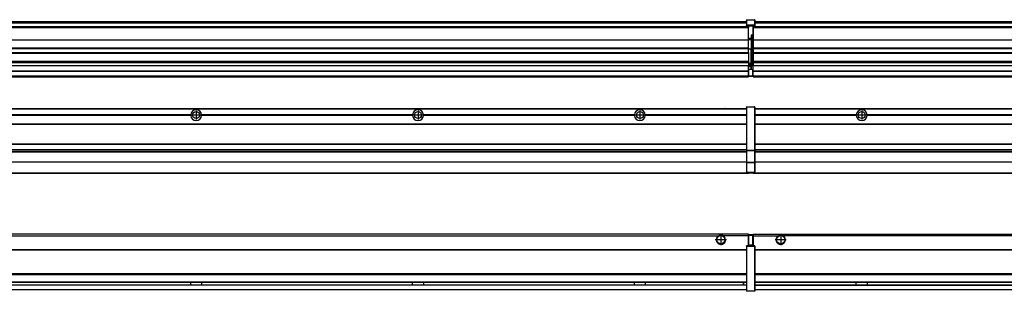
# Model space of a CAD drawing. Header units: inches. Extents: x -381 to 28022, y -418 to 176.
# Tile 19 of 49: x 1394 to 2282, y -154 to 90. Entities that reach past the tile are written whole.
import ezdxf

# ---------------------------------------------------------------- set-up
doc = ezdxf.new("R2010")
doc.units = ezdxf.units.IN
doc.linetypes.add('DOT_CENTER', pattern=[14, 12, -1, 0, -1])
doc.layers.add('1', color=7, linetype='Continuous')

# ---------------------------------------------------------------- blocks, each defined once
blk = doc.blocks.new('Modulos_intermedio__FL-14___25', base_point=(2055.18, -48.03))
at = {"color": 7, "linetype": 'Continuous'}
for p, q in [((2056.88, 10.47), (3449.18, 10.47)), ((2056.88, 10.22), (3449.18, 10.22)), ((2076.43, 10.47), (2076.48, 10.52)), ((2076.48, 10.52), (2083.88, 10.52)), ((2083.93, 10.47), (2083.88, 10.52)), ((2148.29, 4.77), (2056.88, 4.77)), ((2148.28, 4.47), (2056.88, 4.47)), ((2148.29, 4.17), (2056.88, 4.17)), ((2148.28, 4.47), (2148.29, 4.77)), ((2148.29, 4.17), (2148.28, 4.47)), ((2150.45, 6.05), (2150.45, 6.04)), ((2150.45, 2.91), (2150.45, 2.9)), ((2348.29, 4.77), (2158.07, 4.77)), ((2158.07, 4.77), (2158.08, 4.47)), ((2158.08, 4.47), (2158.07, 4.17)), ((2348.29, 4.17), (2158.07, 4.17)), ((2348.28, 4.47), (2158.08, 4.47)), ((2056.88, -3.53), (3449.18, -3.53)), ((2056.88, -3.78), (3449.18, -3.78)), ((3449.18, -4.03), (2056.88, -4.03)), ((2056.88, -21.53), (3449.18, -21.53)), ((2056.88, -21.78), (3449.18, -21.78)), ((2056.88, -26.73), (3449.18, -26.73)), ((2056.88, -26.82), (3449.18, -26.82)), ((2056.88, -28.37), (3449.18, -28.37)), ((2056.88, -28.53), (3449.18, -28.53)), ((2056.88, -28.65), (3449.18, -28.65)), ((3449.18, -38.02), (2056.88, -38.02)), ((3449.18, -38.11), (2056.88, -38.11)), ((2055.18, -47.53), (2055.18, -48.03)), ((2055.18, -48.03), (3451.18, -48.03)), ((2056.63, -47.53), (3449.43, -47.53))]:
    blk.add_line(p, q, dxfattribs=at)
blk.add_circle((2153.18, 4.47), 3.15, dxfattribs=at)
for start, end in [(3.5101, 176.4899), (183.51008, 356.48992)]:
    blk.add_arc((2153.18, 4.47), 4.9, start, end, dxfattribs=at)
at = {"layer": '1', "color": 2, "linetype": 'DOT_CENTER'}
for p, q in [((2157.33, 4.47), (2149.03, 4.47)), ((2153.18, 8.62), (2153.18, 0.32))]:
    blk.add_line(p, q, dxfattribs=at)
blk = doc.blocks.new('Modulo_izq__K___29', base_point=(621.12, -53.93))
at = {"color": 7, "linetype": 'Continuous'}
for p, q in [((655.18, 10.47), (2049.18, 10.47)), ((655.18, 10.22), (2049.18, 10.22)), ((2022.43, 10.47), (2022.48, 10.52)), ((2022.48, 10.52), (2029.88, 10.52)), ((2029.93, 10.47), (2029.88, 10.52)), ((2049.18, 11.72), (2049.19, 11.79)), ((2049.18, 11.72), (2049.18, 11.47)), ((2049.18, 11.47), (2049.43, 11.47)), ((2049.18, 11.47), (2049.18, -27.21)), ((2049.19, 11.79), (2049.2, 11.82)), ((2049.2, 11.82), (2049.22, 11.86)), ((2049.22, 11.86), (2049.25, 11.9)), ((2049.25, 11.9), (2049.29, 11.93)), ((2049.29, 11.93), (2049.34, 11.96)), ((2049.34, 11.96), (2049.36, 11.96)), ((2049.36, 11.96), (2049.43, 11.97)), ((2049.43, 11.97), (2056.63, 11.97)), ((2049.43, 11.97), (2049.43, 11.47)), ((2056.63, 11.47), (2049.43, 11.47)), ((2049.43, 11.47), (2049.43, -27.21)), ((2056.63, 11.97), (2056.63, 11.47)), ((2056.7, 11.96), (2056.63, 11.97)), ((2056.88, 11.47), (2056.63, 11.47)), ((2056.63, 11.47), (2056.63, -27.21)), ((2056.72, 11.96), (2056.7, 11.96)), ((2056.76, 11.93), (2056.72, 11.96)), ((2056.8, 11.9), (2056.76, 11.93)), ((2056.84, 11.86), (2056.8, 11.9)), ((2056.86, 11.82), (2056.84, 11.86)), ((2056.87, 11.79), (2056.86, 11.82)), ((2056.88, 11.72), (2056.87, 11.79)), ((2056.88, 11.72), (2056.88, 11.47)), ((2056.88, 11.47), (2056.88, -27.21)), ((1548.29, 4.77), (1358.07, 4.77)), ((1548.29, 4.17), (1358.07, 4.17)), ((1548.28, 4.47), (1358.08, 4.47)), ((1548.29, 4.77), (1548.28, 4.47)), ((1548.28, 4.47), (1548.29, 4.17)), ((1748.29, 4.77), (1558.07, 4.77)), ((1558.08, 4.47), (1558.07, 4.77)), ((1558.07, 4.17), (1558.08, 4.47)), ((1748.29, 4.17), (1558.07, 4.17)), ((1748.28, 4.47), (1558.08, 4.47)), ((1748.29, 4.77), (1748.28, 4.47)), ((1748.28, 4.47), (1748.29, 4.17)), ((1758.08, 4.47), (1758.07, 4.77)), ((1948.29, 4.77), (1758.07, 4.77)), ((1758.07, 4.17), (1758.08, 4.47)), ((1948.29, 4.17), (1758.07, 4.17)), ((1948.28, 4.47), (1758.08, 4.47)), ((1948.29, 4.77), (1948.28, 4.47)), ((1948.28, 4.47), (1948.29, 4.17)), ((1955.9, 6.05), (1955.91, 6.04)), ((2049.18, 4.77), (1958.07, 4.77)), ((1958.08, 4.47), (1958.07, 4.77)), ((1958.07, 4.17), (1958.08, 4.47)), ((2049.18, 4.17), (1958.07, 4.17)), ((2049.18, 4.47), (1958.08, 4.47)), ((655.18, -3.53), (2049.18, -3.53)), ((655.18, -3.78), (2049.18, -3.78)), ((2049.18, -4.03), (655.18, -4.03)), ((655.18, -21.53), (2049.18, -21.53)), ((655.18, -21.78), (2049.18, -21.78)), ((655.18, -26.73), (2049.18, -26.73)), ((655.18, -26.82), (2049.18, -26.82)), ((655.18, -28.37), (2049.18, -28.37)), ((655.18, -28.53), (2049.18, -28.53)), ((655.18, -28.65), (2049.18, -28.65)), ((2049.18, -27.21), (2049.18, -27.52)), ((2049.18, -27.21), (2049.43, -27.21)), ((2049.18, -27.52), (2049.19, -27.54)), ((2049.18, -27.52), (2049.18, -38.19)), ((2049.19, -27.54), (2049.22, -27.57)), ((2049.22, -27.57), (2049.25, -27.59)), ((2049.25, -27.59), (2049.29, -27.6)), ((2049.29, -27.6), (2049.34, -27.61)), ((2049.34, -27.61), (2049.36, -27.61)), ((2049.36, -27.61), (2049.43, -27.62)), ((2049.43, -27.21), (2049.43, -27.62)), ((2049.43, -27.21), (2056.63, -27.21)), ((2049.43, -27.62), (2049.43, -38.3)), ((2049.43, -27.62), (2056.63, -27.62)), ((2056.88, -27.21), (2056.63, -27.21)), ((2056.63, -27.21), (2056.63, -27.62)), ((2056.7, -27.61), (2056.63, -27.62)), ((2056.63, -27.62), (2056.63, -38.3)), ((2056.72, -27.61), (2056.7, -27.61)), ((2056.76, -27.6), (2056.72, -27.61)), ((2056.8, -27.59), (2056.76, -27.6)), ((2056.84, -27.57), (2056.8, -27.59)), ((2056.87, -27.54), (2056.84, -27.57)), ((2056.88, -27.52), (2056.87, -27.54)), ((2056.88, -27.21), (2056.88, -27.52)), ((2056.88, -27.52), (2056.88, -38.19)), ((2049.18, -38.02), (655.18, -38.02)), ((2049.18, -38.11), (655.18, -38.11)), ((2049.18, -38.19), (2049.19, -38.22)), ((2049.18, -38.19), (2049.18, -38.71)), ((2049.18, -38.71), (2049.18, -47.03)), ((2049.18, -38.71), (2049.43, -38.71)), ((2049.19, -38.22), (2049.22, -38.25)), ((2049.22, -38.25), (2049.25, -38.27)), ((2049.25, -38.27), (2049.29, -38.28)), ((2049.29, -38.28), (2049.34, -38.29)), ((2049.34, -38.29), (2049.36, -38.29)), ((2049.36, -38.29), (2049.43, -38.3)), ((2049.43, -38.3), (2049.43, -38.71)), ((2056.63, -38.3), (2049.43, -38.3)), ((2049.43, -38.71), (2049.43, -47.03)), ((2056.63, -38.71), (2049.43, -38.71)), ((2056.7, -38.29), (2056.63, -38.3)), ((2056.63, -38.3), (2056.63, -38.71)), ((2056.63, -38.71), (2056.63, -47.03)), ((2056.88, -38.71), (2056.63, -38.71)), ((2056.72, -38.29), (2056.7, -38.29)), ((2056.76, -38.28), (2056.72, -38.29)), ((2056.8, -38.27), (2056.76, -38.28)), ((2056.84, -38.25), (2056.8, -38.27)), ((2056.87, -38.22), (2056.84, -38.25)), ((2056.88, -38.19), (2056.87, -38.22)), ((2056.88, -38.19), (2056.88, -38.71)), ((2056.88, -38.71), (2056.88, -47.03)), ((655.18, -47.53), (2049.43, -47.53)), ((655.18, -48.03), (2051.18, -48.03)), ((2049.18, -47.03), (2049.18, -47.28)), ((2049.18, -47.03), (2049.43, -47.03)), ((2049.18, -47.28), (2049.19, -47.34)), ((2049.19, -47.34), (2049.2, -47.37)), ((2049.2, -47.37), (2049.22, -47.41)), ((2049.22, -47.41), (2049.25, -47.45)), ((2049.25, -47.45), (2049.29, -47.49)), ((2049.29, -47.49), (2049.34, -47.51)), ((2049.34, -47.51), (2049.36, -47.52)), ((2049.36, -47.52), (2049.43, -47.53)), ((2049.43, -47.03), (2056.63, -47.03)), ((2049.43, -47.03), (2049.43, -47.53)), ((2049.43, -47.53), (2056.63, -47.53)), ((2051.18, -47.53), (2051.18, -48.03)), ((2056.88, -47.03), (2056.63, -47.03)), ((2056.63, -47.03), (2056.63, -47.53)), ((2056.7, -47.52), (2056.63, -47.53)), ((2056.72, -47.51), (2056.7, -47.52)), ((2056.76, -47.49), (2056.72, -47.51)), ((2056.8, -47.45), (2056.76, -47.49)), ((2056.84, -47.41), (2056.8, -47.45)), ((2056.86, -47.37), (2056.84, -47.41)), ((2056.87, -47.34), (2056.86, -47.37)), ((2056.88, -47.28), (2056.87, -47.34)), ((2056.88, -47.03), (2056.88, -47.28))]:
    blk.add_line(p, q, dxfattribs=at)
for centre in [(1553.18, 4.47), (1753.18, 4.47), (1953.18, 4.47)]:
    blk.add_circle(centre, 3.15, dxfattribs=at)
for centre, start, end in [((1553.18, 4.47), 3.5101, 176.4899), ((1753.18, 4.47), 3.5101, 176.4899), ((1953.18, 4.47), 3.5101, 176.4899), ((1553.18, 4.47), 183.51008, 356.48992), ((1753.18, 4.47), 183.51008, 356.48992), ((1953.18, 4.47), 183.51008, 356.48992)]:
    blk.add_arc(centre, 4.9, start, end, dxfattribs=at)
at = {"layer": '1', "color": 2, "linetype": 'DOT_CENTER'}
for p, q in [((1557.33, 4.47), (1549.03, 4.47)), ((1553.18, 8.62), (1553.18, 0.32)), ((1757.33, 4.47), (1749.03, 4.47)), ((1753.18, 8.62), (1753.18, 0.32)), ((1957.33, 4.47), (1949.03, 4.47)), ((1953.18, 8.62), (1953.18, 0.32))]:
    blk.add_line(p, q, dxfattribs=at)
blk = doc.blocks.new('F-270__37', base_point=(621.12, -75.97))
for name, p in [('Modulo_izq__K___29', (621.12, -53.93)), ('Modulos_intermedio__FL-14___25', (2055.18, -48.03))]:
    blk.add_blockref(name, p)
blk = doc.blocks.new('Alzado2', base_point=(2889, -32))
blk.add_blockref('F-270__37', (621.12, -75.97))
blk = doc.blocks.new('Modulos_intermedio__FL-14___53', base_point=(2055.18, 38.97))
at = {"color": 7, "linetype": 'Continuous'}
for p, q in [((2056.88, 88.97), (3449.18, 88.97)), ((2056.88, 88.96), (3449.18, 88.96)), ((2055.18, 84.47), (2055.18, 83.99)), ((2055.18, 83.99), (2055.18, 83.97)), ((3451.18, 83.99), (2055.18, 83.99)), ((2055.18, 83.97), (2055.18, 83.47)), ((2055.18, 83.97), (3451.18, 83.97)), ((2055.18, 83.47), (2055.18, 72.41)), ((2055.18, 83.47), (3451.18, 83.47)), ((2056.88, 88.35), (3449.18, 88.35)), ((2056.88, 88.03), (3449.18, 88.03)), ((2056.88, 87.7), (3449.18, 87.7)), ((2055.18, 72.41), (2055.18, 72.16)), ((2055.18, 72.41), (3451.18, 72.41)), ((2055.18, 72.16), (3451.18, 72.16)), ((2055.18, 72.16), (2055.18, 64.79)), ((3451.18, 64.79), (2055.18, 64.79)), ((2055.18, 64.79), (2055.18, 64.54)), ((2055.18, 64.54), (2055.18, 60.91)), ((2055.18, 64.54), (3451.18, 64.54)), ((2055.18, 60.91), (2055.18, 60.41)), ((2055.18, 60.91), (3451.18, 60.91)), ((2055.18, 60.41), (3451.18, 60.41)), ((2055.18, 60.41), (2055.18, 59.42)), ((2055.18, 59.42), (2055.18, 53.15)), ((2055.18, 53.15), (2055.18, 51.48)), ((2055.18, 53.15), (3451.18, 53.15)), ((3451.18, 51.48), (2055.18, 51.48)), ((2055.18, 51.48), (2055.18, 51.37)), ((2055.18, 51.37), (2055.18, 49.19)), ((2055.18, 49.19), (2055.18, 49.16)), ((2055.18, 49.19), (2369.43, 49.19)), ((2055.18, 44.48), (2055.18, 49.16)), ((2055.18, 49.16), (2369.43, 49.16)), ((2055.18, 44.48), (2055.18, 44.04)), ((2055.18, 44.48), (3451.13, 44.48)), ((2055.18, 39.97), (2055.18, 44.04)), ((2055.18, 44.04), (3451.13, 44.04)), ((2055.18, 39.97), (2055.18, 39.47)), ((2055.18, 39.97), (3451.13, 39.97)), ((2055.18, 39.47), (2055.18, 39.22)), ((2055.18, 39.47), (3451.13, 39.47)), ((2055.18, 39.22), (2055.18, 38.97)), ((2055.18, 39.22), (3451.13, 39.22)), ((2055.18, 38.97), (3451.13, 38.97))]:
    blk.add_line(p, q, dxfattribs=at)
blk = doc.blocks.new('Modulo_izq__K___57', base_point=(621.12, 38.97))
at = {"color": 7, "linetype": 'Continuous'}
for p, q in [((655.18, 88.97), (2049.18, 88.97)), ((655.18, 88.96), (2049.18, 88.96)), ((2049.18, 90.22), (2049.19, 90.29)), ((2049.18, 90.22), (2049.2, 90.24)), ((2049.18, 90.16), (2049.18, 90.22)), ((2049.18, 90.22), (2049.18, 90.16)), ((2049.18, 90.16), (2049.18, 85.33)), ((2049.19, 90.29), (2049.2, 90.32)), ((2049.2, 90.32), (2049.22, 90.36)), ((2049.2, 90.24), (2049.22, 90.28)), ((2049.22, 90.36), (2049.25, 90.4)), ((2049.22, 90.28), (2049.25, 90.32)), ((2049.25, 90.4), (2049.29, 90.43)), ((2049.25, 90.32), (2049.29, 90.35)), ((2049.29, 90.43), (2049.34, 90.46)), ((2049.29, 90.35), (2049.34, 90.37)), ((2049.34, 90.46), (2049.36, 90.46)), ((2049.34, 90.37), (2049.36, 90.38)), ((2049.36, 90.46), (2049.43, 90.47)), ((2049.36, 90.38), (2049.43, 90.39)), ((2049.43, 90.47), (2049.43, 90.39)), ((2049.43, 90.47), (2056.63, 90.47)), ((2049.43, 90.39), (2049.43, 85.56)), ((2049.43, 90.39), (2056.63, 90.39)), ((2056.7, 90.46), (2056.63, 90.47)), ((2056.63, 90.47), (2056.63, 90.39)), ((2056.63, 90.39), (2056.63, 85.56)), ((2056.7, 90.38), (2056.63, 90.39)), ((2056.72, 90.46), (2056.7, 90.46)), ((2056.72, 90.37), (2056.7, 90.38)), ((2056.76, 90.43), (2056.72, 90.46)), ((2056.76, 90.35), (2056.72, 90.37)), ((2056.8, 90.4), (2056.76, 90.43)), ((2056.8, 90.32), (2056.76, 90.35)), ((2056.84, 90.36), (2056.8, 90.4)), ((2056.84, 90.28), (2056.8, 90.32)), ((2056.86, 90.32), (2056.84, 90.36)), ((2056.86, 90.24), (2056.84, 90.28)), ((2056.87, 90.29), (2056.86, 90.32)), ((2056.88, 90.22), (2056.86, 90.24)), ((2056.88, 90.22), (2056.87, 90.29)), ((2056.88, 90.16), (2056.88, 90.22)), ((2056.88, 90.22), (2056.88, 90.16)), ((2056.88, 90.16), (2056.88, 85.33)), ((655.18, 88.35), (2049.18, 88.35)), ((655.18, 88.03), (2049.18, 88.03)), ((655.18, 87.7), (2049.18, 87.7)), ((2051.18, 83.99), (662.68, 83.99)), ((762.18, 83.97), (2051.18, 83.97)), ((780.93, 83.47), (2051.18, 83.47)), ((2049.18, 85.33), (2049.19, 85.4)), ((2049.18, 85.33), (2049.18, 85.22)), ((2049.18, 85.22), (2049.19, 85.29)), ((2049.18, 85.22), (2049.18, 84.97)), ((2049.18, 84.97), (2049.43, 84.97)), ((2049.18, 84.97), (2049.18, 84.72)), ((2049.19, 84.66), (2049.18, 84.72)), ((2049.19, 85.4), (2049.2, 85.42)), ((2049.19, 85.29), (2049.2, 85.32)), ((2049.2, 84.63), (2049.19, 84.66)), ((2049.2, 85.42), (2049.22, 85.46)), ((2049.2, 85.32), (2049.22, 85.36)), ((2049.22, 84.59), (2049.2, 84.63)), ((2049.22, 85.46), (2049.25, 85.5)), ((2049.25, 85.4), (2049.22, 85.36)), ((2049.22, 85.36), (2049.25, 85.4)), ((2049.25, 84.55), (2049.22, 84.59)), ((2049.25, 85.5), (2049.29, 85.53)), ((2049.25, 85.4), (2049.29, 85.43)), ((2049.29, 84.51), (2049.25, 84.55)), ((2049.29, 85.53), (2049.34, 85.55)), ((2049.34, 85.46), (2049.29, 85.43)), ((2049.29, 85.43), (2049.34, 85.46)), ((2049.34, 84.49), (2049.29, 84.51)), ((2049.34, 85.55), (2049.36, 85.55)), ((2049.34, 85.46), (2049.36, 85.46)), ((2049.36, 84.48), (2049.34, 84.49)), ((2049.36, 85.55), (2049.43, 85.56)), ((2049.36, 85.46), (2049.43, 85.47)), ((2049.43, 84.47), (2049.36, 84.48)), ((2049.43, 85.56), (2049.43, 85.47)), ((2056.63, 85.56), (2049.43, 85.56)), ((2049.43, 85.47), (2056.63, 85.47)), ((2049.43, 85.47), (2049.43, 84.97)), ((2049.43, 84.97), (2051.18, 84.97)), ((2049.43, 84.97), (2049.43, 84.47)), ((2049.43, 84.47), (2051.18, 84.47)), ((2051.18, 84.97), (2054.88, 84.97)), ((2051.18, 84.97), (2051.18, 83.97)), ((2051.18, 83.97), (2051.18, 83.47)), ((2051.18, 72.41), (2051.18, 83.47)), ((2054.88, 84.97), (2056.63, 84.97)), ((2054.88, 84.97), (2054.88, 77.44)), ((2054.88, 84.47), (2056.63, 84.47)), ((2056.7, 85.55), (2056.63, 85.56)), ((2056.63, 85.56), (2056.63, 85.47)), ((2056.7, 85.46), (2056.63, 85.47)), ((2056.63, 85.47), (2056.63, 84.97)), ((2056.63, 84.97), (2056.63, 84.47)), ((2056.88, 84.97), (2056.63, 84.97)), ((2056.63, 84.47), (2056.7, 84.48)), ((2056.72, 85.55), (2056.7, 85.55)), ((2056.72, 85.46), (2056.7, 85.46)), ((2056.7, 84.48), (2056.72, 84.49)), ((2056.76, 85.53), (2056.72, 85.55)), ((2056.72, 85.46), (2056.76, 85.43)), ((2056.76, 85.43), (2056.72, 85.46)), ((2056.72, 84.49), (2056.76, 84.51)), ((2056.8, 85.5), (2056.76, 85.53)), ((2056.8, 85.4), (2056.76, 85.43)), ((2056.76, 84.51), (2056.8, 84.55)), ((2056.84, 85.46), (2056.8, 85.5)), ((2056.8, 85.4), (2056.84, 85.36)), ((2056.84, 85.36), (2056.8, 85.4)), ((2056.8, 84.55), (2056.84, 84.59)), ((2056.86, 85.42), (2056.84, 85.46)), ((2056.86, 85.32), (2056.84, 85.36)), ((2056.84, 84.59), (2056.86, 84.63)), ((2056.87, 85.4), (2056.86, 85.42)), ((2056.87, 85.29), (2056.86, 85.32)), ((2056.86, 84.63), (2056.87, 84.66)), ((2056.88, 85.33), (2056.87, 85.4)), ((2056.88, 85.22), (2056.87, 85.29)), ((2056.87, 84.66), (2056.88, 84.72)), ((2056.88, 85.33), (2056.88, 85.22)), ((2056.88, 85.22), (2056.88, 84.97)), ((2056.88, 84.97), (2056.88, 84.72)), ((791.42, 72.41), (2051.18, 72.41)), ((791.42, 72.16), (2051.18, 72.16)), ((2053.43, 73.5), (2051.18, 73.5)), ((2053.43, 73), (2051.18, 73)), ((2051.18, 72.5), (2053.43, 72.5)), ((2051.18, 72.41), (2051.18, 72.16)), ((2051.18, 64.79), (2051.18, 72.16)), ((2054.88, 76.45), (2053.43, 76.45)), ((2053.43, 76.45), (2053.43, 73.5)), ((2053.43, 73.5), (2053.68, 73.5)), ((2053.43, 73), (2053.43, 73.5)), ((2053.43, 73), (2053.43, 72.5)), ((2053.68, 72.5), (2053.43, 72.5)), ((2053.43, 72.5), (2053.43, 63.97)), ((2053.68, 73.19), (2053.67, 73.21)), ((2053.68, 76.45), (2053.68, 73.5)), ((2053.68, 76.3), (2054.88, 76.3)), ((2053.68, 73.25), (2053.68, 73.5)), ((2053.68, 73.19), (2053.68, 72.5)), ((2053.68, 63.97), (2053.68, 72.5)), ((2054.88, 79.65), (2055.18, 79.58)), ((2054.88, 78.12), (2055.18, 78.12)), ((2054.88, 77.6), (2055.18, 77.6)), ((2054.88, 77.44), (2055.18, 77.36)), ((2054.88, 76.45), (2055.18, 76.53)), ((2054.88, 76.3), (2054.88, 76.45)), ((2055.18, 76.3), (2054.88, 76.3)), ((2054.88, 63.97), (2054.88, 76.3)), ((2051.18, 64.79), (791.42, 64.79)), ((791.42, 64.54), (2051.18, 64.54)), ((2051.18, 64.79), (2051.18, 64.54)), ((2051.18, 60.91), (2051.18, 64.54)), ((2053.43, 63.97), (2051.18, 63.97)), ((2053.43, 63.97), (2053.68, 63.97)), ((2053.43, 50.98), (2053.43, 63.97)), ((2053.68, 50.98), (2053.68, 63.97)), ((2053.68, 63.97), (2054.88, 63.97)), ((2055.18, 63.97), (2054.88, 63.97)), ((2054.88, 49.58), (2054.88, 63.97)), ((791.42, 60.91), (2051.18, 60.91)), ((791.42, 60.41), (2051.18, 60.41)), ((2051.18, 60.91), (2051.18, 60.41)), ((2051.18, 60.41), (2051.18, 59.42)), ((2051.18, 59.42), (2051.18, 53.15)), ((662.68, 44.48), (2051.13, 44.48)), ((762.36, 49.16), (2051.18, 49.16)), ((762.4, 49.19), (2051.18, 49.19)), ((777.68, 53.15), (2051.18, 53.15)), ((2051.18, 51.48), (777.68, 51.48)), ((2051.13, 44.48), (2051.13, 47.58)), ((2051.13, 47.58), (2051.18, 47.58)), ((2051.13, 45.47), (2051.18, 45.48)), ((2051.13, 44.48), (2051.18, 44.48)), ((2051.13, 44.48), (2051.13, 44.04)), ((2051.18, 53.15), (2051.18, 51.48)), ((2051.18, 51.48), (2051.18, 51.37)), ((2051.18, 51.37), (2051.18, 49.19)), ((2053.43, 50.98), (2051.18, 50.98)), ((2053.43, 49.98), (2051.18, 49.98)), ((2051.18, 49.19), (2051.18, 49.16)), ((2051.18, 47.58), (2051.18, 49.16)), ((2053.43, 48.98), (2051.18, 48.98)), ((2053.43, 47.91), (2051.18, 47.91)), ((2051.18, 46), (2051.18, 47.58)), ((2051.18, 46), (2053.43, 46)), ((2051.18, 46), (2051.18, 39.97)), ((2053.43, 50.98), (2053.68, 50.98)), ((2053.43, 49.98), (2053.43, 50.98)), ((2053.43, 49.98), (2053.43, 48.98)), ((2053.68, 48.98), (2053.43, 48.98)), ((2053.43, 47.91), (2053.43, 48.98)), ((2053.43, 46), (2053.43, 47.91)), ((2053.43, 47.91), (2053.52, 47.89)), ((2053.43, 46), (2054.88, 46)), ((2053.52, 47.89), (2053.6, 47.83)), ((2053.6, 47.83), (2053.66, 47.75)), ((2053.66, 47.75), (2053.68, 47.66)), ((2053.68, 49.73), (2053.68, 50.98)), ((2053.68, 49.73), (2053.68, 48.98)), ((2053.68, 49.58), (2054.88, 49.58)), ((2053.68, 47.66), (2053.68, 48.98)), ((2053.68, 48.93), (2054.88, 48.93)), ((2053.68, 46), (2053.68, 47.66)), ((2055.18, 45.08), (2054.63, 44.93)), ((2054.63, 44.93), (2054.63, 39.97)), ((2055.18, 49.58), (2054.88, 49.58)), ((2054.88, 48.93), (2054.88, 49.58)), ((2054.88, 48.93), (2054.88, 47.33)), ((2054.88, 48.93), (2055.18, 48.85)), ((2054.88, 47.33), (2054.88, 46)), ((2055.18, 45.92), (2054.88, 46)), ((2054.88, 45), (2055.18, 45.08)), ((2054.88, 45), (2054.88, 39.97)), ((2054.88, 44.81), (2055.18, 44.87)), ((655.18, 39.47), (2051.13, 39.47)), ((655.18, 39.22), (2051.13, 39.22)), ((655.18, 38.97), (2051.13, 38.97)), ((662.68, 44.04), (2051.13, 44.04)), ((662.68, 39.97), (2051.13, 39.97)), ((2051.13, 39.97), (2051.13, 44.04)), ((2051.18, 40.48), (2051.13, 40.48)), ((2051.13, 39.97), (2051.13, 39.47)), ((2051.13, 39.22), (2051.13, 39.47)), ((2051.13, 39.22), (2051.13, 38.97)), ((2051.18, 39.97), (2054.63, 39.97)), ((2051.18, 39.97), (2051.18, 39.47)), ((2051.18, 39.47), (2054.63, 39.47)), ((2054.88, 39.97), (2054.63, 39.97)), ((2054.63, 39.97), (2054.63, 39.47)), ((2054.88, 41.31), (2055.18, 41.37)), ((2054.88, 40.83), (2055.18, 40.91)), ((2054.88, 39.97), (2054.88, 39.72))]:
    blk.add_line(p, q, dxfattribs=at)
for centre, start, end in [((2053.43, 73.25), 270, 0), ((2053.43, 49.73), 0, 90), ((2054.63, 39.72), 270, 0)]:
    blk.add_arc(centre, 0.25, start, end, dxfattribs=at)
blk = doc.blocks.new('F-270__65', base_point=(621.12, 38.97))
for name, p in [('Modulo_izq__K___57', (621.12, 38.97)), ('Modulos_intermedio__FL-14___53', (2055.18, 38.97))]:
    blk.add_blockref(name, p)
blk = doc.blocks.new('Inferior2', base_point=(2889, 64.72))
blk.add_blockref('F-270__65', (621.12, 38.97))
blk = doc.blocks.new('Modulos_intermedio__FL-14___80', base_point=(2055.18, -154.47))
at = {"color": 7, "linetype": 'Continuous'}
for p, q in [((2055.18, -102.97), (2055.18, -104.47)), ((2055.18, -102.97), (3451.13, -102.97)), ((2055.18, -104.47), (2077.77, -104.47)), ((2055.18, -104.47), (2055.18, -113.47)), ((2077.77, -104.47), (2078.72, -103.98)), ((2078.72, -103.98), (2080.18, -103.72)), ((2080.18, -103.72), (2081.63, -103.98)), ((2081.63, -103.98), (2082.59, -104.47)), ((3423.77, -104.47), (2082.59, -104.47)), ((2056.88, -116.72), (3449.18, -116.72)), ((2056.88, -116.97), (3449.18, -116.97)), ((3449.18, -117.22), (2056.88, -117.22)), ((3449.18, -138.72), (2056.88, -138.72)), ((3449.18, -138.97), (2056.88, -138.97)), ((2056.88, -139.22), (3449.18, -139.22)), ((2056.88, -145.97), (3449.18, -145.97)), ((2056.88, -146.22), (3449.18, -146.22)), ((2056.88, -148.72), (3449.18, -148.72)), ((2056.88, -148.97), (3449.18, -148.97)), ((2148.28, -146.3), (2148.28, -146.22)), ((2148.28, -146.59), (2148.28, -146.3)), ((2148.29, -147.23), (2148.28, -146.59)), ((2148.28, -148.6), (2148.29, -147.56)), ((2148.28, -148.72), (2148.28, -148.6)), ((2148.29, -147.56), (2148.29, -147.23)), ((2158.08, -146.52), (2158.07, -147.23)), ((2158.07, -147.23), (2158.07, -147.72)), ((2158.07, -147.72), (2158.08, -148.43)), ((2158.08, -146.22), (2158.08, -146.3)), ((2158.08, -146.3), (2158.08, -146.52)), ((2158.08, -148.43), (2158.08, -148.65)), ((2158.08, -148.65), (2158.08, -148.72)), ((2056.88, -152.72), (3449.18, -152.72)), ((2056.88, -152.97), (3449.18, -152.97))]:
    blk.add_line(p, q, dxfattribs=at)
for radius in [4, 3.7]:
    blk.add_circle((2080.18, -107.97), radius, dxfattribs=at)
blk.add_arc((2080.18, -107.97), 4.25, 124.56032, 55.43968, dxfattribs=at)
at = {"layer": '1', "color": 2, "linetype": 'DOT_CENTER'}
for p, q in [((2080.18, -102.97), (2080.18, -112.97)), ((2085.18, -107.97), (2075.18, -107.97))]:
    blk.add_line(p, q, dxfattribs=at)
blk = doc.blocks.new('Modulo_izq__K___84', base_point=(621.12, -154.47))
at = {"color": 7, "linetype": 'Continuous'}
for p, q in [((2051.13, -102.97), (655.18, -102.97)), ((655.18, -104.47), (2023.77, -104.47)), ((2023.77, -104.47), (2024.72, -103.98)), ((2024.72, -103.98), (2026.18, -103.72)), ((2026.18, -103.72), (2027.63, -103.98)), ((2027.63, -103.98), (2028.59, -104.47)), ((2051.13, -104.47), (2028.59, -104.47)), ((2051.13, -104.47), (2051.13, -102.97)), ((2051.13, -111.58), (2051.13, -104.47)), ((2051.18, -104.48), (2051.13, -104.48)), ((2051.18, -105.48), (2051.13, -105.48)), ((2051.18, -103.47), (2051.18, -103.97)), ((2054.63, -103.47), (2051.18, -103.47)), ((2051.18, -103.97), (2054.63, -103.97)), ((2051.18, -103.97), (2051.18, -111.58)), ((2054.63, -103.47), (2054.63, -103.97)), ((2054.88, -103.97), (2054.63, -103.97)), ((2054.63, -103.97), (2054.63, -112.97)), ((2054.88, -103.72), (2054.88, -103.97)), ((2054.88, -103.97), (2054.88, -112.97)), ((2054.88, -104.83), (2055.18, -104.91)), ((2054.88, -106.47), (2055.18, -106.47)), ((2049.18, -113.72), (2049.19, -113.66)), ((2049.18, -113.72), (2049.18, -113.97)), ((2049.18, -113.97), (2049.18, -153.97)), ((2049.18, -113.97), (2049.43, -113.97)), ((2049.19, -113.66), (2049.2, -113.63)), ((2049.2, -113.63), (2049.22, -113.59)), ((2049.22, -113.59), (2049.25, -113.55)), ((2049.25, -113.55), (2049.29, -113.51)), ((2049.29, -113.51), (2049.34, -113.49)), ((2049.34, -113.49), (2049.36, -113.48)), ((2049.36, -113.48), (2049.43, -113.47)), ((2051.18, -113.47), (2049.43, -113.47)), ((2049.43, -113.47), (2049.43, -113.97)), ((2049.43, -113.97), (2049.43, -153.97)), ((2056.63, -113.97), (2049.43, -113.97)), ((2051.13, -109.47), (2051.18, -109.48)), ((2051.18, -111.58), (2051.13, -111.58)), ((2051.18, -113.47), (2051.18, -111.58)), ((2054.63, -112.97), (2051.18, -112.97)), ((2054.88, -113.47), (2051.18, -113.47)), ((2054.63, -112.97), (2054.63, -113.47)), ((2054.88, -112.97), (2054.63, -112.97)), ((2054.88, -107.48), (2055.18, -107.48)), ((2054.88, -111.93), (2055.18, -112.01)), ((2054.88, -112.97), (2054.88, -113.26)), ((2054.88, -113.26), (2054.88, -113.47)), ((2056.63, -113.47), (2054.88, -113.47)), ((2056.63, -113.47), (2056.63, -113.97)), ((2056.7, -113.48), (2056.63, -113.47)), ((2056.63, -113.97), (2056.63, -153.97)), ((2056.88, -113.97), (2056.63, -113.97)), ((2056.72, -113.49), (2056.7, -113.48)), ((2056.76, -113.51), (2056.72, -113.49)), ((2056.8, -113.55), (2056.76, -113.51)), ((2056.84, -113.59), (2056.8, -113.55)), ((2056.86, -113.63), (2056.84, -113.59)), ((2056.87, -113.66), (2056.86, -113.63)), ((2056.88, -113.72), (2056.87, -113.66)), ((2056.88, -113.72), (2056.88, -113.97)), ((2056.88, -113.97), (2056.88, -153.97)), ((655.18, -116.72), (2049.18, -116.72)), ((655.18, -116.97), (2049.18, -116.97)), ((2049.18, -117.22), (655.18, -117.22)), ((2049.18, -138.72), (655.18, -138.72)), ((2049.18, -138.97), (655.18, -138.97)), ((655.18, -139.22), (2049.18, -139.22)), ((655.18, -145.97), (2049.18, -145.97)), ((655.18, -146.22), (2049.18, -146.22)), ((655.18, -148.72), (2049.18, -148.72)), ((2049.18, -148.97), (655.18, -148.97)), ((1548.28, -146.3), (1548.28, -146.22)), ((1548.28, -146.52), (1548.28, -146.3)), ((1548.29, -147.23), (1548.28, -146.52)), ((1548.28, -148.43), (1548.29, -147.72)), ((1548.28, -148.65), (1548.28, -148.43)), ((1548.28, -148.72), (1548.28, -148.65)), ((1548.29, -147.72), (1548.29, -147.23)), ((1558.08, -146.3), (1558.07, -146.98)), ((1558.07, -146.98), (1558.07, -147.23)), ((1558.07, -147.23), (1558.07, -147.72)), ((1558.07, -147.72), (1558.08, -148.43)), ((1558.08, -146.22), (1558.08, -146.3)), ((1558.08, -148.43), (1558.08, -148.65)), ((1558.08, -148.65), (1558.08, -148.72)), ((1748.28, -146.3), (1748.28, -146.22)), ((1748.28, -146.52), (1748.28, -146.3)), ((1748.29, -147.23), (1748.28, -146.52)), ((1748.28, -148.43), (1748.29, -147.72)), ((1748.28, -148.65), (1748.28, -148.43)), ((1748.28, -148.72), (1748.28, -148.65)), ((1748.29, -147.72), (1748.29, -147.23)), ((1758.08, -146.3), (1758.07, -146.98)), ((1758.07, -146.98), (1758.07, -147.23)), ((1758.07, -147.23), (1758.07, -147.72)), ((1758.07, -147.72), (1758.08, -148.43)), ((1758.08, -146.22), (1758.08, -146.3)), ((1758.08, -148.43), (1758.08, -148.65)), ((1758.08, -148.65), (1758.08, -148.72)), ((1948.28, -146.3), (1948.28, -146.22)), ((1948.28, -146.52), (1948.28, -146.3)), ((1948.29, -147.23), (1948.28, -146.52)), ((1948.28, -148.65), (1948.29, -147.96)), ((1948.28, -148.72), (1948.28, -148.65)), ((1948.29, -147.96), (1948.29, -147.23)), ((1958.07, -147.23), (1958.06, -147.56)), ((1958.06, -147.56), (1958.08, -148.5)), ((1958.08, -146.3), (1958.07, -146.59)), ((1958.07, -146.59), (1958.07, -147.23)), ((1958.08, -146.22), (1958.08, -146.3)), ((1958.08, -148.5), (1958.08, -148.6)), ((1958.08, -148.6), (1958.08, -148.72)), ((2046.18, -146.65), (2046.24, -146.4)), ((2046.18, -146.65), (2046.18, -147.16)), ((2046.18, -147.16), (2046.18, -148.23)), ((2046.18, -148.23), (2046.24, -148.55)), ((2046.24, -146.4), (2046.46, -146.22)), ((2046.24, -148.55), (2046.46, -148.72)), ((2046.6, -146.22), (2046.6, -146.26)), ((2046.6, -146.26), (2046.6, -146.97)), ((2046.6, -146.97), (2046.6, -148.69)), ((2046.6, -148.69), (2046.6, -148.72)), ((655.18, -152.72), (2049.18, -152.72)), ((655.18, -152.97), (2049.18, -152.97)), ((2049.18, -153.97), (2049.18, -154.22)), ((2049.18, -153.97), (2049.43, -153.97)), ((2049.18, -154.22), (2049.19, -154.29)), ((2049.19, -154.29), (2049.2, -154.32)), ((2049.2, -154.32), (2049.22, -154.36)), ((2049.22, -154.36), (2049.25, -154.4)), ((2049.25, -154.4), (2049.29, -154.43)), ((2049.29, -154.43), (2049.34, -154.46)), ((2049.34, -154.46), (2049.36, -154.46)), ((2049.36, -154.46), (2049.43, -154.47)), ((2049.43, -153.97), (2056.63, -153.97)), ((2049.43, -153.97), (2049.43, -154.47)), ((2056.63, -154.47), (2049.43, -154.47)), ((2056.63, -153.97), (2056.63, -154.47)), ((2056.88, -153.97), (2056.63, -153.97)), ((2056.7, -154.46), (2056.63, -154.47)), ((2056.72, -154.46), (2056.7, -154.46)), ((2056.76, -154.43), (2056.72, -154.46)), ((2056.8, -154.4), (2056.76, -154.43)), ((2056.84, -154.36), (2056.8, -154.4)), ((2056.86, -154.32), (2056.84, -154.36)), ((2056.87, -154.29), (2056.86, -154.32)), ((2056.88, -154.22), (2056.87, -154.29)), ((2056.88, -153.97), (2056.88, -154.22))]:
    blk.add_line(p, q, dxfattribs=at)
for radius in [4, 3.7]:
    blk.add_circle((2026.18, -107.97), radius, dxfattribs=at)
for centre, radius, start, end in [((2026.18, -107.97), 4.25, 124.56032, 55.43968), ((2054.63, -103.72), 0.25, 0, 90)]:
    blk.add_arc(centre, radius, start, end, dxfattribs=at)
at = {"layer": '1', "color": 2, "linetype": 'DOT_CENTER'}
for p, q in [((2026.18, -102.97), (2026.18, -112.97)), ((2031.18, -107.97), (2021.18, -107.97))]:
    blk.add_line(p, q, dxfattribs=at)
blk = doc.blocks.new('F-270__90', base_point=(621.12, -154.47))
for name, p in [('Modulo_izq__K___84', (621.12, -154.47)), ('Modulos_intermedio__FL-14___80', (2055.18, -154.47))]:
    blk.add_blockref(name, p)
blk = doc.blocks.new('Superior1', base_point=(2889, -128.72))
blk.add_blockref('F-270__90', (621.12, -154.47))

msp = doc.modelspace()

# ---------------------------------------------------------------- block references
for name, p in [('Inferior2', (2889, 64.72)), ('Alzado2', (2889, -32)), ('Superior1', (2889, -128.72))]:
    msp.add_blockref(name, p)

doc.saveas('drawing.dxf')
